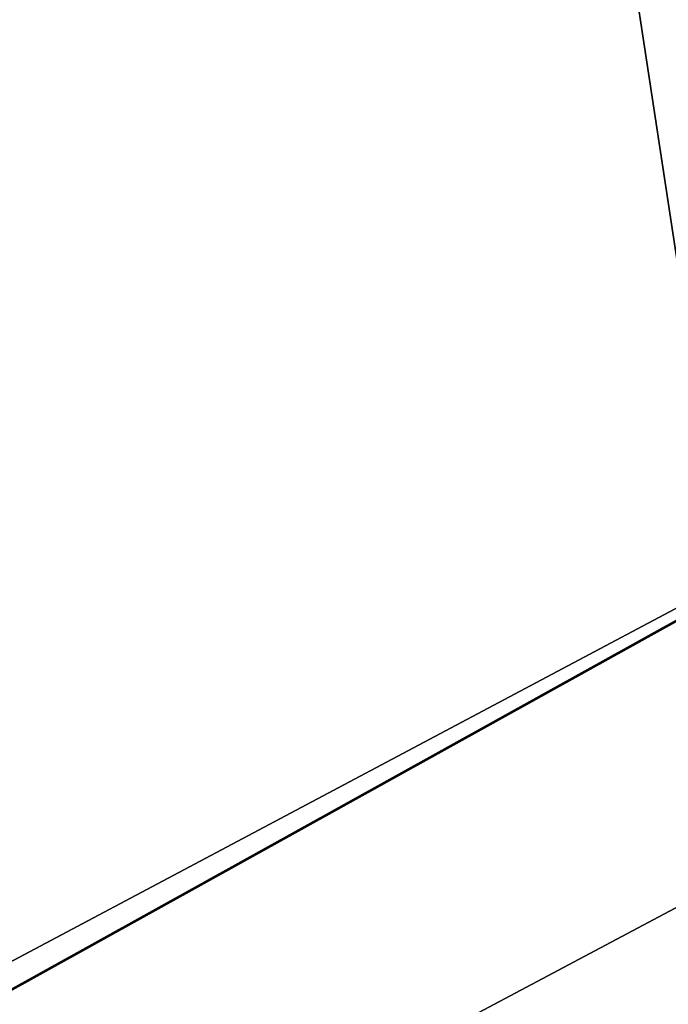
# Model space of a CAD drawing. Extents: x 34 to 1129, y -19 to 489.
# Tile 57 of 237: x 243 to 253, y 215 to 230. Entities that reach past the tile are written whole.
import ezdxf

# ---------------------------------------------------------------- set-up
doc = ezdxf.new("R2010")
doc.units = 0
doc.layers.get('0').update_dxf_attribs({"color": 13, "linetype": 'CONTINUOUS'})

# ---------------------------------------------------------------- blocks, each defined once
blk = doc.blocks.new('GROUP_18')
for points in [[(27.412, 1.042, 78), (18.647, 4.468, 78), (11.067, 10.047, 78), (5.19, 17.398, 78), (1.415, 26.019, 78), (0, 35.323, 78), (1.042, 44.677, 78), (4.468, 53.442, 78), (10.047, 61.022, 78), (17.398, 66.899, 78), (26.019, 70.674, 78), (35.323, 72.089, 78), (44.677, 71.048, 78), (53.442, 67.621, 78), (61.022, 62.042, 78), (61.022, 62.042, 78), (66.899, 54.691, 78), (70.674, 46.07, 78), (72.089, 36.766, 78), (71.048, 27.412, 78), (67.621, 18.647, 78), (62.042, 11.067, 78), (54.691, 5.19, 78), (46.07, 1.415, 78)], [(46.07, 1.415, 74), (54.691, 5.19, 74), (62.042, 11.067, 74), (67.621, 18.647, 74), (71.048, 27.412, 74), (72.089, 36.766, 74), (70.674, 46.07, 74), (66.899, 54.691, 74), (66.899, 54.691, 74), (61.022, 62.042, 74), (53.442, 67.621, 74), (44.677, 71.048, 74), (35.323, 72.089, 74), (26.019, 70.674, 74), (17.398, 66.899, 74), (10.047, 61.022, 74), (4.468, 53.442, 74), (1.042, 44.677, 74), (0, 35.323, 74), (1.415, 26.019, 74), (5.19, 17.398, 74), (11.067, 10.047, 74), (18.647, 4.468, 74), (27.412, 1.042, 74)]]:
    blk.add_polyline3d(points)
mesh = blk.add_polyface()
corners = [(1.415, 26.019, 78), (6.051, 35.444, 78), (0, 35.323, 78), (7.228, 27.702, 78)]
mesh.append_faces([[corners[k] for k in face] for face in [(0, 1, 2), (1, 0, 3)]], dxfattribs={"vtx0": -1})
mesh = blk.add_polyface()
corners = [(2.017, 35.364, 74), (1.415, 26.019, 74), (0, 35.323, 74), (3.353, 26.58, 74)]
mesh.append_faces([[corners[k] for k in face] for face in [(0, 1, 2), (1, 0, 3)]], dxfattribs={"vtx0": -1})
mesh = blk.add_polyface()
corners = [(0, 35.323, 78), (1.415, 26.019, 74), (1.415, 26.019, 78), (0, 35.323, 74)]
mesh.append_faces([[corners[k] for k in face] for face in [(0, 1, 2), (1, 0, 3)]], dxfattribs={"vtx0": -1})
blk = doc.blocks.new('GROUP_20')
blk.add_blockref('GROUP_18', (0, 0))
blk = doc.blocks.new('GROUP_14')
for centre in [(249.969, 249.969, 5), (249.969, 249.969)]:
    blk.add_circle(centre, 250)
blk = doc.blocks.new('GROUP_17')
for p in [(0, 0), (0, 0, 325)]:
    blk.add_blockref('GROUP_14', p)
blk = doc.blocks.new('GROUP_26')
for p, q in [((-36.515, -34.156, -24.302), (154.824, 144.823, 124)), ((-36.515, -34.156, -28.302), (154.824, 144.823, 120)), ((-33.783, -37.077, -28.302), (157.556, 141.901, 120)), ((-33.783, -37.077, -24.302), (157.556, 141.901, 124))]:
    blk.add_line(p, q)
mesh = blk.add_polyface()
corners = [(-36.515, -34.156, -24.302), (154.824, 144.823, 120), (-36.515, -34.156, -28.302), (154.824, 144.823, 124)]
mesh.append_faces([[corners[k] for k in face] for face in [(0, 1, 2), (1, 0, 3)]], dxfattribs={"vtx0": -1})
mesh = blk.add_polyface()
corners = [(154.824, 144.823, 120), (-33.783, -37.077, -28.302), (-36.515, -34.156, -28.302), (157.556, 141.901, 120)]
mesh.append_faces([[corners[k] for k in face] for face in [(0, 1, 2), (1, 0, 3)]], dxfattribs={"vtx0": -1})
mesh = blk.add_polyface()
corners = [(-33.783, -37.077, -24.302), (154.824, 144.823, 124), (-36.515, -34.156, -24.302), (157.556, 141.901, 124)]
mesh.append_faces([[corners[k] for k in face] for face in [(0, 1, 2), (1, 0, 3)]], dxfattribs={"vtx0": -1})
mesh = blk.add_polyface()
corners = [(157.556, 141.901, 120), (-33.783, -37.077, -24.302), (-33.783, -37.077, -28.302), (157.556, 141.901, 124)]
mesh.append_faces([[corners[k] for k in face] for face in [(0, 1, 2), (1, 0, 3)]], dxfattribs={"vtx0": -1})
blk = doc.blocks.new('GROUP_25')
at = {"extrusion": (0.176676, 0.165263, 0.970296), "rotation": 46.9116325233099}
blk.add_blockref('GROUP_26', (11.08, -285.519, 22.127), dxfattribs=at)
blk = doc.blocks.new('GROUP_24')
at = {"rotation": 344.8900966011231}
blk.add_blockref('GROUP_25', (-56.17, 73.099, 206), dxfattribs=at)
for name, p in [('GROUP_17', (0, 0)), ('GROUP_20', (214.097, 212.723, 54))]:
    blk.add_blockref(name, p)
blk = doc.blocks.new('GROUP_21')
blk.add_blockref('GROUP_24', (0, 0, 1384.583))

msp = doc.modelspace()

# ---------------------------------------------------------------- block references
msp.add_blockref('GROUP_21', (37.666, -13.798, -11.836))

doc.saveas('drawing.dxf')
